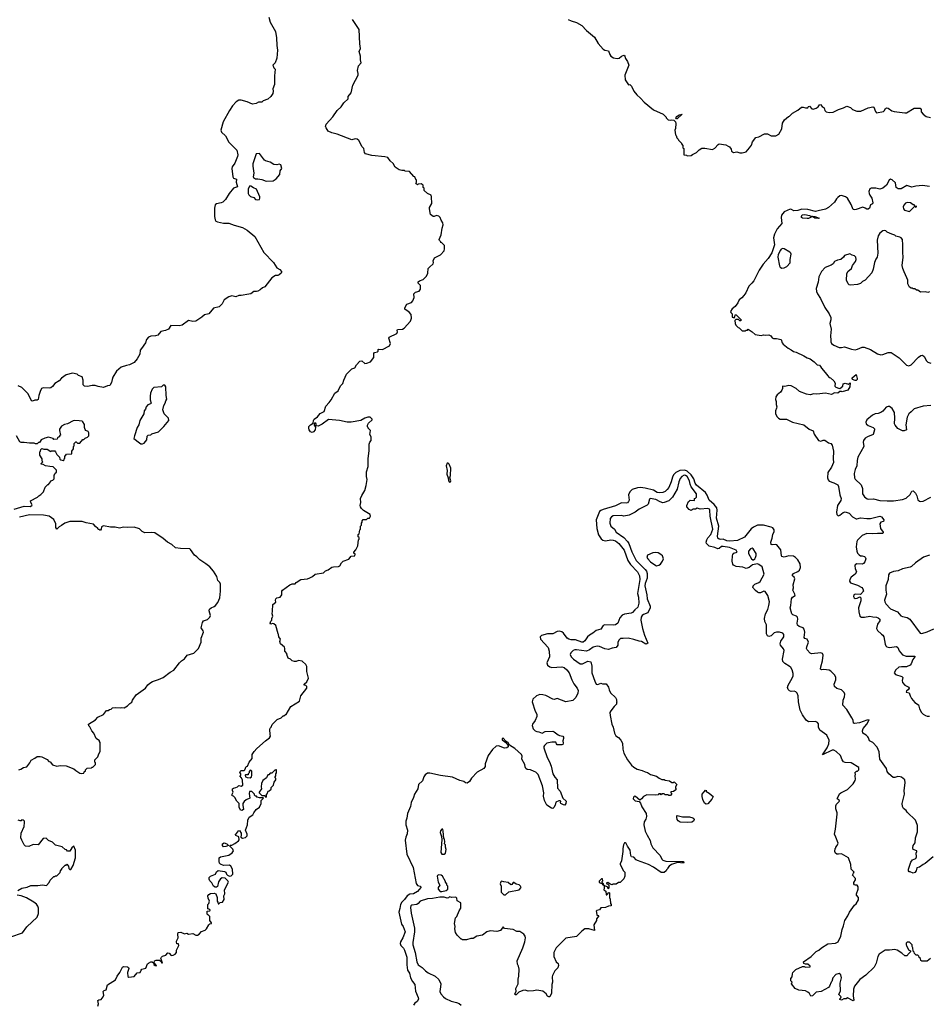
# Model space of a CAD drawing. Extents: x 2206940 to 2356632, y 511582 to 673215.
# Tile 28 of 228: x 2260547 to 2272442, y 547277 to 560161. Entities that reach past the tile are written whole.
import ezdxf

# ---------------------------------------------------------------- set-up
doc = ezdxf.new("R2010")
doc.units = 0

msp = doc.modelspace()

# ---------------------------------------------------------------- linework, layer by layer
at = {"layer": '0CON10XD'}
for points in [[(2263807, 560195), (2263825, 560128), (2263894, 560005), (2263910, 559925), (2263914, 559824), (2263924, 559764), (2263914, 559656), (2263893, 559595), (2263860, 559565), (2263875, 559530), (2263890, 559515), (2263881, 559425), (2263881, 559315), (2263861, 559255), (2263866, 559225), (2263861, 559195), (2263833, 559155), (2263795, 559120), (2263735, 559100), (2263716, 559084), (2263675, 559084), (2263644, 559066), (2263596, 559056), (2263526, 559086), (2263445, 559108), (2263415, 559109), (2263382, 559088), (2263335, 559032), (2263294, 558975), (2263212, 558825), (2263182, 558715), (2263190, 558690), (2263240, 558640), (2263285, 558558), (2263390, 558455), (2263402, 558395), (2263400, 558370), (2263362, 558285), (2263327, 558235), (2263322, 558215), (2263336, 558106), (2263346, 558086), (2263384, 558074), (2263382, 558035), (2263397, 557975), (2263345, 557955), (2263288, 557885), (2263240, 557810), (2263205, 557775), (2263185, 557765), (2263125, 557752), (2263105, 557738), (2263097, 557697), (2263097, 557587), (2263105, 557542), (2263115, 557527), (2263135, 557515), (2263215, 557497), (2263285, 557500), (2263355, 557472), (2263465, 557441), (2263527, 557407), (2263626, 557325), (2263745, 557114), (2263869, 556985), (2263914, 556914), (2263952, 556892), (2263973, 556865), (2263976, 556855), (2263970, 556845), (2263945, 556824), (2263925, 556816), (2263894, 556816), (2263847, 556783), (2263755, 556665), (2263725, 556652), (2263694, 556625), (2263665, 556611), (2263645, 556605), (2263614, 556606), (2263575, 556575), (2263548, 556568), (2263445, 556552), (2263415, 556554), (2263375, 556535), (2263325, 556546), (2263285, 556535), (2263223, 556497), (2263196, 556445), (2263159, 556405), (2263085, 556385), (2263025, 556312), (2262965, 556299), (2262932, 556268), (2262855, 556218), (2262815, 556212), (2262755, 556224), (2262675, 556165), (2262635, 556155), (2262525, 556159), (2262495, 556113), (2262455, 556095), (2262395, 556079), (2262355, 556034), (2262325, 556023), (2262265, 556021), (2262232, 556005), (2262205, 555976), (2262193, 555935), (2262141, 555859), (2262125, 555835), (2262122, 555785), (2262085, 555724), (2262045, 555674), (2261985, 555643), (2261945, 555637), (2261877, 555613), (2261815, 555563), (2261767, 555483), (2261756, 555455), (2261751, 555415), (2261725, 555373), (2261695, 555370), (2261645, 555349), (2261575, 555361), (2261535, 555376), (2261495, 555374), (2261435, 555361), (2261395, 555368), (2261379, 555385), (2261380, 555445), (2261365, 555490), (2261318, 555505), (2261300, 555525), (2261238, 555538), (2261155, 555516), (2261095, 555470), (2261065, 555436), (2261005, 555399), (2260977, 555363), (2260953, 555345), (2260931, 555339), (2260855, 555342), (2260833, 555337), (2260816, 555296), (2260796, 555244), (2260788, 555192), (2260775, 555184), (2260745, 555182), (2260715, 555168), (2260702, 555175), (2260656, 555266), (2260575, 555350), (2260525, 555369)], [(2265515, 558198), (2265461, 558231), (2265435, 558280), (2265398, 558315), (2265365, 558357), (2265327, 558367), (2265156, 558386), (2265072, 558405), (2265060, 558425), (2265052, 558475), (2265029, 558499), (2264985, 558582), (2264965, 558600), (2264937, 558603), (2264895, 558588), (2264702, 558662), (2264635, 558679), (2264585, 558702), (2264558, 558748), (2264552, 558765), (2264558, 558795), (2264645, 558890), (2264705, 558973), (2264755, 559023), (2264790, 559075), (2264848, 559125), (2264848, 559155), (2264886, 559205), (2264907, 559305), (2264976, 559435), (2264979, 559455), (2264969, 559495), (2264984, 559556), (2265017, 559595), (2265007, 559635), (2265007, 559685), (2264991, 559745), (2265010, 559785), (2265000, 559845), (2264993, 560035), (2264902, 560162)], [(2267725, 560165), (2267765, 560145), (2267835, 560124), (2267905, 560085), (2267968, 560018), (2268073, 559933), (2268120, 559850), (2268185, 559774), (2268205, 559761), (2268254, 559755), (2268271, 559705), (2268285, 559684), (2268322, 559662), (2268367, 559653), (2268394, 559656), (2268425, 559684), (2268445, 559693), (2268458, 559695), (2268470, 559685), (2268479, 559655), (2268504, 559615), (2268521, 559565), (2268468, 559435), (2268471, 559375), (2268515, 559310), (2268535, 559312), (2268555, 559292), (2268587, 559225), (2268627, 559177), (2268676, 559136), (2268724, 559084), (2268845, 558980), (2268970, 558925), (2269010, 558885), (2269010, 558875), (2269035, 558850), (2269065, 558848), (2269085, 558853), (2269110, 558845), (2269130, 558825), (2269138, 558805), (2269132, 558738), (2269122, 558715), (2269130, 558655), (2269140, 558645), (2269150, 558615), (2269168, 558598), (2269170, 558585), (2269210, 558545), (2269210, 558535), (2269230, 558515), (2269230, 558485), (2269240, 558475), (2269242, 558392), (2269275, 558390), (2269285, 558380), (2269337, 558383), (2269353, 558397), (2269405, 558422), (2269441, 558459), (2269475, 558478), (2269515, 558480), (2269616, 558464), (2269645, 558478), (2269691, 558529), (2269705, 558538), (2269792, 558522), (2269820, 558505), (2269837, 558497), (2269860, 558465), (2269865, 558440), (2269893, 558423), (2269935, 558430), (2269975, 558418), (2270005, 558418), (2270055, 558430), (2270102, 558485), (2270125, 558520), (2270142, 558565), (2270185, 558618), (2270225, 558628), (2270295, 558668), (2270337, 558667), (2270385, 558640), (2270445, 558642), (2270485, 558662), (2270522, 558735), (2270533, 558807), (2270557, 558853), (2270610, 558895), (2270625, 558900), (2270665, 558938), (2270733, 558977), (2270783, 559017), (2270805, 559018), (2270835, 559008), (2270865, 559010), (2270874, 559026), (2270885, 559030), (2270918, 558995), (2270935, 558990), (2270975, 559003), (2270998, 559022), (2271015, 559048), (2271032, 559052), (2271054, 559024), (2271078, 559008), (2271088, 558975), (2271105, 558957), (2271143, 558947), (2271195, 558952), (2271265, 558988), (2271333, 559007), (2271375, 559030), (2271425, 559012), (2271448, 558985), (2271505, 558964), (2271557, 558963), (2271655, 559010), (2271715, 559022), (2271728, 559018), (2271748, 558958), (2271765, 558943), (2271855, 558960), (2271865, 558968), (2271880, 559000), (2271893, 559007), (2271915, 559004), (2271965, 558970), (2271995, 558960), (2272135, 558941), (2272156, 558944), (2272255, 559002), (2272335, 559003), (2272346, 558986), (2272350, 558955), (2272374, 558924), (2272414, 558894), (2272471, 558881)], [(2269155, 558862), (2269145, 558862), (2269138, 558875), (2269150, 558895), (2269182, 558915), (2269220, 558925), (2269155, 558862)], [(2263775, 558048), (2263865, 558053), (2263905, 558080), (2263954, 558136), (2263957, 558185), (2263977, 558215), (2263965, 558260), (2263945, 558272), (2263915, 558262), (2263875, 558268), (2263826, 558296), (2263765, 558313), (2263750, 558325), (2263685, 558410), (2263642, 558408), (2263598, 558275), (2263597, 558245), (2263613, 558155), (2263604, 558105), (2263607, 558095), (2263635, 558077), (2263665, 558078), (2263715, 558068), (2263775, 558048)], [(2261859, 547695), (2261892, 547765), (2261905, 547770), (2261959, 547769), (2261971, 547761), (2261976, 547745), (2261960, 547695), (2261962, 547642), (2261975, 547632), (2262045, 547640), (2262085, 547688), (2262125, 547692), (2262138, 547725), (2262148, 547735), (2262198, 547752), (2262222, 547805), (2262234, 547816), (2262265, 547832), (2262282, 547832), (2262298, 547818), (2262305, 547800), (2262320, 547785), (2262335, 547780), (2262340, 547785), (2262308, 547818), (2262312, 547848), (2262334, 547856), (2262376, 547856), (2262398, 547838), (2262405, 547822), (2262415, 547820), (2262396, 547875), (2262402, 547895), (2262415, 547906), (2262459, 547921), (2262485, 547952), (2262505, 547948), (2262528, 547918), (2262555, 547921), (2262582, 547935), (2262598, 547955), (2262598, 547985), (2262630, 548045), (2262628, 548068), (2262605, 548070), (2262598, 548095), (2262598, 548105), (2262620, 548145), (2262617, 548195), (2262622, 548215), (2262655, 548222), (2262705, 548198), (2262735, 548208), (2262757, 548197), (2262815, 548202), (2262854, 548184), (2262876, 548184), (2262896, 548194), (2262925, 548232), (2262975, 548248), (2262992, 548265), (2263021, 548319), (2263035, 548330), (2263060, 548335), (2263060, 548345), (2263038, 548375), (2263037, 548427), (2263015, 548450), (2263005, 548450), (2263000, 548465), (2263002, 548498), (2263035, 548500), (2263040, 548505), (2263038, 548518), (2263010, 548525), (2263008, 548565), (2263012, 548585), (2263024, 548596), (2263033, 548625), (2263013, 548665), (2263012, 548695), (2263024, 548716), (2263043, 548727), (2263095, 548732), (2263113, 548723), (2263130, 548675), (2263130, 548625), (2263140, 548615), (2263145, 548590), (2263155, 548590), (2263172, 548608), (2263200, 548615), (2263225, 548650), (2263220, 548695), (2263232, 548725), (2263228, 548775), (2263282, 548875), (2263272, 548895), (2263235, 548930), (2263198, 548932), (2263175, 548918), (2263148, 548882), (2263135, 548818), (2263125, 548810), (2263105, 548811), (2263084, 548824), (2263062, 548865), (2263038, 548895), (2263028, 548915), (2263028, 548935), (2263044, 548956), (2263109, 548981), (2263125, 549010), (2263145, 549028), (2263227, 549017), (2263246, 549006), (2263255, 548980), (2263267, 548967), (2263294, 548954), (2263315, 548958), (2263338, 548982), (2263333, 549045), (2263312, 549085), (2263295, 549098), (2263215, 549092), (2263175, 549110), (2263163, 549123), (2263157, 549147), (2263158, 549192), (2263175, 549208), (2263285, 549230), (2263330, 549260), (2263347, 549287), (2263336, 549306), (2263300, 549345), (2263302, 549358), (2263325, 549360), (2263365, 549383), (2263412, 549415), (2263419, 549431), (2263417, 549467), (2263377, 549487), (2263370, 549495), (2263372, 549505), (2263386, 549514), (2263412, 549548), (2263425, 549550), (2263448, 549515), (2263447, 549497), (2263440, 549465), (2263465, 549452), (2263505, 549462), (2263525, 549480), (2263527, 549505), (2263501, 549555), (2263530, 549625), (2263532, 549685), (2263552, 549725), (2263600, 549755), (2263612, 549785), (2263644, 549826), (2263688, 549855), (2263710, 549905), (2263710, 549945), (2263740, 549975), (2263735, 549980), (2263685, 549980), (2263655, 549990), (2263645, 550000), (2263632, 550002), (2263622, 550012), (2263620, 550025), (2263585, 550060), (2263555, 550060), (2263550, 550035), (2263560, 549975), (2263510, 549955), (2263485, 549930), (2263470, 549905), (2263468, 549885), (2263478, 549825), (2263456, 549814), (2263438, 549818), (2263420, 549855), (2263418, 549905), (2263388, 549935), (2263363, 549983), (2263345, 550000), (2263330, 550005), (2263330, 550025), (2263342, 550055), (2263333, 550075), (2263333, 550095), (2263345, 550107), (2263377, 550113), (2263400, 550125), (2263415, 550140), (2263445, 550130), (2263468, 550145), (2263465, 550210), (2263452, 550242), (2263430, 550265), (2263440, 550275), (2263440, 550295), (2263428, 550315), (2263432, 550325), (2263445, 550337), (2263485, 550338), (2263496, 550344), (2263512, 550388), (2263530, 550395), (2263550, 550445), (2263590, 550495), (2263592, 550545), (2263616, 550584), (2263650, 550625), (2263764, 550726), (2263817, 550765), (2263832, 550785), (2263827, 550807), (2263820, 550875), (2263825, 550890), (2263840, 550905), (2263852, 550938), (2263918, 551005), (2263970, 551025), (2263995, 551050), (2264005, 551050), (2264025, 551070), (2264035, 551070), (2264097, 551173), (2264208, 551245), (2264229, 551315), (2264304, 551415), (2264307, 551435), (2264295, 551449), (2264272, 551455), (2264273, 551465), (2264304, 551495), (2264326, 551545), (2264304, 551634), (2264306, 551696), (2264293, 551723), (2264245, 551768), (2264195, 551778), (2264167, 551763), (2264145, 551762), (2264113, 551773), (2264090, 551795), (2264060, 551805), (2264042, 551855), (2264050, 551865), (2264018, 551898), (2264020, 551935), (2264015, 551950), (2263960, 551995), (2263952, 552025), (2263960, 552055), (2263940, 552085), (2263937, 552117), (2263930, 552125), (2263902, 552235), (2263875, 552258), (2263855, 552260), (2263835, 552252), (2263828, 552265), (2263835, 552290), (2263847, 552303), (2263848, 552325), (2263860, 552355), (2263852, 552385), (2263858, 552422), (2263863, 552507), (2263902, 552538), (2263897, 552565), (2263900, 552585), (2263915, 552596), (2263958, 552605), (2263977, 552635), (2263980, 552685), (2263987, 552695), (2264082, 552765), (2264115, 552779), (2264155, 552780), (2264168, 552795), (2264226, 552834), (2264315, 552846), (2264345, 552858), (2264380, 552875), (2264415, 552906), (2264526, 552924), (2264551, 552949), (2264585, 552963), (2264635, 552998), (2264655, 553003), (2264720, 553005), (2264736, 553014), (2264758, 553052), (2264783, 553077), (2264855, 553102), (2264885, 553140), (2264936, 553144), (2264937, 553167), (2264922, 553182), (2264920, 553195), (2264947, 553223), (2264972, 553275), (2264982, 553355), (2264990, 553365), (2264990, 553385), (2264980, 553395), (2264980, 553425), (2264990, 553435), (2265000, 553485), (2265010, 553495), (2265010, 553535), (2265020, 553545), (2265020, 553575), (2265030, 553585), (2265030, 553605), (2265045, 553620), (2265085, 553620), (2265103, 553637), (2265125, 553640), (2265140, 553665), (2265136, 553686), (2265047, 553737), (2265020, 553765), (2265008, 553788), (2265002, 553805), (2265012, 553845), (2265010, 553895), (2265028, 553935), (2265065, 554000), (2265083, 554065), (2265097, 554145), (2265088, 554185), (2265088, 554245), (2265110, 554315), (2265108, 554415), (2265122, 554525), (2265120, 554605), (2265130, 554635), (2265150, 554655), (2265150, 554705), (2265130, 554735), (2265140, 554785), (2265110, 554815), (2265110, 554825), (2265100, 554835), (2265100, 554855), (2265115, 554880), (2265160, 554925), (2265160, 554935), (2265135, 554960), (2265105, 554960), (2265065, 554948), (2265015, 554918), (2264885, 554894), (2264835, 554894), (2264735, 554916), (2264591, 554929), (2264505, 554867), (2264453, 554843), (2264430, 554845), (2264430, 554875), (2264412, 554888), (2264400, 554875), (2264400, 554855), (2264418, 554828), (2264414, 554795), (2264395, 554767), (2264375, 554758), (2264355, 554770), (2264336, 554795), (2264330, 554815), (2264334, 554836), (2264355, 554862), (2264388, 554882), (2264392, 554915), (2264402, 554935), (2264446, 554964), (2264481, 555009), (2264532, 555035), (2264554, 555106), (2264598, 555152), (2264624, 555185), (2264672, 555275), (2264715, 555303), (2264745, 555372), (2264778, 555402), (2264789, 555445), (2264827, 555525), (2264895, 555591), (2264935, 555607), (2264957, 555645), (2264999, 555691), (2265025, 555696), (2265065, 555663), (2265090, 555665), (2265138, 555685), (2265185, 555740), (2265182, 555795), (2265190, 555805), (2265230, 555815), (2265240, 555825), (2265240, 555845), (2265248, 555852), (2265295, 555844), (2265388, 555895), (2265400, 555925), (2265378, 555995), (2265382, 556005), (2265482, 556055), (2265493, 556075), (2265488, 556095), (2265495, 556108), (2265558, 556112), (2265582, 556125), (2265663, 556217), (2265676, 556254), (2265671, 556305), (2265646, 556336), (2265588, 556375), (2265587, 556393), (2265615, 556437), (2265675, 556461), (2265695, 556483), (2265711, 556525), (2265707, 556575), (2265728, 556595), (2265775, 556611), (2265792, 556635), (2265792, 556682), (2265762, 556715), (2265765, 556730), (2265780, 556745), (2265827, 556763), (2265871, 556805), (2265890, 556845), (2265896, 556905), (2265910, 556925), (2265958, 556965), (2265964, 556985), (2265961, 557005), (2265977, 557043), (2266055, 557086), (2266102, 557138), (2266109, 557165), (2266108, 557205), (2266075, 557240), (2266060, 557245), (2266060, 557255), (2266042, 557272), (2266038, 557285), (2266063, 557345), (2266077, 557433), (2266092, 557475), (2266088, 557505), (2266065, 557538), (2266052, 557572), (2266035, 557592), (2266005, 557600), (2265975, 557588), (2265958, 557588), (2265923, 557613), (2265910, 557685), (2265913, 557705), (2265942, 557758), (2265940, 557845), (2265933, 557863), (2265885, 557888), (2265840, 557925), (2265840, 557955), (2265830, 557965), (2265830, 557995), (2265802, 558012), (2265765, 558010), (2265755, 558002), (2265742, 558012), (2265732, 558025), (2265740, 558035), (2265740, 558065), (2265732, 558072), (2265720, 558105), (2265705, 558110), (2265650, 558175), (2265595, 558180), (2265585, 558188), (2265548, 558188), (2265515, 558198)], [(2272455, 557978), (2272365, 557990), (2272277, 557985), (2272225, 557970), (2272159, 557991), (2272085, 557949), (2272048, 557948), (2272021, 557965), (2272012, 558025), (2271967, 558067), (2271945, 558074), (2271930, 558060), (2271895, 557995), (2271845, 557955), (2271805, 557945), (2271755, 557957), (2271695, 557958), (2271675, 557946), (2271664, 557915), (2271668, 557885), (2271674, 557864), (2271700, 557825), (2271717, 557765), (2271710, 557750), (2271685, 557740), (2271673, 557695), (2271655, 557680), (2271635, 557680), (2271616, 557696), (2271585, 557708), (2271495, 557676), (2271475, 557672), (2271457, 557677), (2271431, 557745), (2271385, 557826), (2271358, 557845), (2271305, 557860), (2271285, 557855), (2271255, 557833), (2271238, 557815), (2271215, 557773), (2271135, 557703)], [(2263665, 557803), (2263685, 557810), (2263692, 557825), (2263692, 557845), (2263646, 557945), (2263609, 557959), (2263575, 557984), (2263556, 557984), (2263536, 557945), (2263538, 557888), (2263545, 557868), (2263569, 557849), (2263610, 557835), (2263635, 557810), (2263665, 557803)], [(2272195, 557652), (2272262, 557718), (2272270, 557720), (2272275, 557710), (2272290, 557715), (2272270, 557720), (2272255, 557740), (2272245, 557740), (2272210, 557765), (2272165, 557770), (2272145, 557760), (2272121, 557735), (2272114, 557714), (2272118, 557685), (2272131, 557671), (2272195, 557652)], [(2271135, 557703), (2271095, 557680), (2270998, 557662), (2270965, 557650), (2270865, 557676), (2270785, 557681), (2270734, 557666), (2270679, 557659), (2270649, 557679), (2270635, 557681), (2270553, 557645), (2270518, 557602), (2270514, 557575), (2270524, 557495), (2270464, 557426), (2270428, 557355), (2270417, 557305), (2270426, 557215), (2270395, 557112), (2270345, 557035), (2270278, 556962), (2270226, 556884), (2270156, 556744), (2270131, 556715), (2270091, 556675), (2270051, 556589), (2270028, 556552), (2270000, 556520), (2269966, 556495), (2269949, 556455), (2269911, 556409), (2269873, 556377), (2269852, 556345), (2269855, 556330), (2269872, 556312), (2269875, 556270), (2269898, 556262), (2269910, 556275), (2269912, 556298), (2269925, 556300), (2269990, 556235), (2269988, 556222), (2269975, 556220), (2269955, 556240), (2269922, 556238), (2269910, 556225), (2269912, 556185), (2269920, 556165), (2269952, 556132), (2269965, 556130), (2270005, 556090), (2270045, 556090), (2270055, 556100), (2270075, 556100), (2270085, 556110), (2270136, 556076), (2270173, 556043), (2270255, 556030), (2270285, 556038), (2270315, 556032), (2270355, 556037), (2270382, 556025), (2270398, 555998), (2270415, 555988), (2270455, 555990), (2270517, 555977), (2270530, 555935), (2270543, 555915), (2270605, 555862), (2270645, 555843), (2270675, 555820), (2270712, 555812), (2270813, 555763), (2270857, 555735), (2270895, 555722), (2270947, 555685), (2270985, 555643), (2271015, 555642), (2271032, 555625), (2271043, 555603), (2271115, 555520), (2271120, 555505), (2271145, 555480), (2271160, 555475), (2271206, 555436), (2271220, 555405), (2271218, 555368), (2271233, 555353), (2271265, 555339), (2271285, 555337), (2271323, 555365), (2271329, 555395), (2271338, 555402), (2271355, 555404), (2271396, 555394), (2271418, 555408), (2271414, 555355), (2271386, 555314), (2271315, 555290), (2271305, 555298), (2271285, 555296), (2271255, 555276), (2271215, 555280), (2271175, 555256), (2271095, 555274), (2270981, 555261), (2270945, 555264), (2270895, 555252), (2270845, 555262), (2270754, 555294), (2270712, 555335), (2270645, 555370), (2270615, 555374), (2270565, 555360), (2270533, 555367), (2270532, 555335), (2270523, 555315), (2270505, 555288), (2270465, 555253), (2270444, 555225), (2270441, 555191), (2270449, 555165), (2270450, 555125), (2270460, 555095), (2270454, 555076), (2270441, 555045), (2270441, 555005), (2270462, 554965), (2270480, 554945), (2270504, 554934), (2270585, 554932), (2270663, 554893), (2270812, 554862), (2270880, 554805), (2270935, 554782), (2270949, 554739), (2271004, 554654), (2271036, 554644), (2271065, 554661), (2271085, 554661), (2271136, 554626), (2271165, 554614), (2271183, 554595), (2271199, 554515), (2271196, 554415), (2271202, 554365), (2271176, 554305), (2271126, 554235), (2271123, 554165), (2271131, 554141), (2271145, 554124), (2271203, 554103), (2271257, 554075), (2271265, 554055), (2271283, 553943), (2271301, 553895), (2271298, 553868), (2271251, 553805), (2271240, 553715), (2271243, 553685), (2271255, 553673), (2271265, 553670), (2271285, 553676), (2271328, 553712), (2271355, 553721), (2271405, 553706), (2271449, 553655), (2271495, 553630), (2271505, 553628), (2271555, 553644), (2271635, 553634), (2271685, 553635), (2271805, 553666), (2271828, 553655), (2271860, 553615), (2271857, 553595), (2271821, 553585), (2271807, 553565), (2271816, 553505), (2271849, 553455), (2271851, 553445), (2271844, 553436), (2271775, 553439), (2271705, 553433), (2271635, 553438), (2271575, 553413), (2271515, 553352), (2271506, 553335), (2271497, 553265), (2271504, 553205), (2271515, 553180), (2271535, 553159), (2271555, 553147), (2271575, 553145), (2271605, 553138), (2271617, 553127), (2271622, 553105), (2271611, 553069), (2271595, 553047), (2271575, 553038), (2271505, 553039), (2271485, 553029), (2271481, 553015), (2271485, 552980), (2271503, 552935), (2271483, 552907), (2271431, 552865), (2271415, 552837), (2271411, 552815), (2271425, 552793), (2271515, 552764), (2271571, 552731), (2271586, 552715), (2271591, 552685), (2271555, 552640), (2271485, 552643), (2271468, 552635), (2271460, 552615), (2271470, 552595), (2271485, 552587), (2271510, 552590), (2271545, 552610), (2271557, 552597), (2271558, 552555), (2271526, 552465), (2271530, 552415), (2271547, 552355), (2271565, 552344), (2271605, 552343), (2271675, 552358), (2271715, 552347), (2271765, 552342), (2271785, 552336), (2271805, 552317), (2271805, 552295), (2271775, 552251), (2271762, 552195), (2271775, 552170), (2271830, 552120), (2271847, 552107), (2271859, 552085), (2271875, 551992), (2271886, 551966), (2271897, 551955), (2271935, 551946), (2272025, 551960), (2272041, 551945), (2272061, 551901), (2272105, 551851), (2272153, 551833), (2272267, 551835), (2272266, 551825), (2272241, 551789), (2272219, 551732), (2272206, 551715), (2272155, 551695), (2272090, 551695), (2272055, 551687), (2272015, 551654), (2271996, 551615), (2272010, 551595), (2272095, 551568), (2272109, 551555), (2272101, 551515), (2272105, 551490), (2272135, 551454), (2272185, 551428), (2272192, 551415), (2272178, 551392), (2272155, 551378), (2272152, 551362), (2272193, 551353), (2272202, 551315), (2272220, 551280), (2272267, 551227), (2272314, 551194), (2272328, 551145), (2272353, 551095), (2272375, 551072), (2272405, 551055), (2272425, 551047), (2272455, 551047)], [(2270855, 557558), (2270795, 557566), (2270783, 557573), (2270780, 557585), (2270792, 557608), (2270825, 557614), (2270885, 557601), (2270915, 557587), (2270955, 557585), (2271012, 557565), (2271005, 557561), (2270955, 557564), (2270924, 557584), (2270875, 557560), (2270855, 557558)], [(2272455, 556600), (2272435, 556592), (2272405, 556602), (2272338, 556598), (2272305, 556620), (2272285, 556620), (2272265, 556640), (2272245, 556640), (2272235, 556650), (2272215, 556650), (2272195, 556660), (2272173, 556703), (2272172, 556752), (2272162, 556785), (2272125, 556860), (2272108, 556905), (2272100, 556945), (2272112, 557055), (2272107, 557115), (2272110, 557215), (2272102, 557285), (2272088, 557305), (2272070, 557315), (2272015, 557330), (2272005, 557340), (2271963, 557353), (2271905, 557380), (2271887, 557397), (2271865, 557402), (2271845, 557398), (2271805, 557367), (2271783, 557335), (2271773, 557275), (2271780, 557105), (2271773, 557055), (2271754, 557026), (2271739, 556985), (2271720, 556895), (2271701, 556849), (2271616, 556754), (2271582, 556735), (2271555, 556710), (2271515, 556697), (2271425, 556688), (2271405, 556692), (2271392, 556705), (2271370, 556755), (2271374, 556836), (2271390, 556865), (2271434, 556905), (2271451, 556945), (2271490, 556995), (2271499, 557025), (2271492, 557052), (2271475, 557072), (2271445, 557080), (2271415, 557097), (2271346, 557074), (2271333, 557055), (2271295, 557022), (2271254, 557014), (2271215, 556997), (2271197, 556965), (2271172, 556948), (2271091, 556919), (2271044, 556866), (2271010, 556795), (2271000, 556725), (2270974, 556646), (2270976, 556605), (2270990, 556575), (2271032, 556515), (2271088, 556395), (2271145, 556311), (2271166, 556265), (2271167, 556233), (2271154, 556185), (2271172, 556112), (2271162, 556025), (2271164, 555966), (2271166, 555946), (2271176, 555925), (2271205, 555904), (2271275, 555871), (2271305, 555870), (2271345, 555879), (2271435, 555848), (2271483, 555843), (2271515, 555850), (2271575, 555876), (2271603, 555877), (2271685, 555845), (2271775, 555790), (2271822, 555778), (2271848, 555782), (2271915, 555808), (2271955, 555808), (2272058, 555738), (2272155, 555641), (2272185, 555630), (2272216, 555644), (2272313, 555747), (2272342, 555768), (2272365, 555770), (2272387, 555755), (2272416, 555696), (2272435, 555681), (2272475, 555666)], [(2270525, 556912), (2270555, 556914), (2270588, 556932), (2270632, 556978), (2270632, 557025), (2270645, 557095), (2270643, 557105), (2270629, 557119), (2270555, 557162), (2270535, 557168), (2270515, 557159), (2270505, 557144), (2270475, 557088), (2270471, 557055), (2270492, 556942), (2270504, 556924), (2270525, 556912)], [(2271485, 555440), (2271450, 555455), (2271444, 555464), (2271445, 555476), (2271495, 555517), (2271509, 555465), (2271508, 555455), (2271495, 555441), (2271485, 555440)], [(2262155, 554613), (2262175, 554622), (2262212, 554665), (2262218, 554712), (2262230, 554725), (2262265, 554730), (2262278, 554742), (2262365, 554770), (2262435, 554838), (2262498, 554915), (2262497, 554947), (2262438, 555005), (2262420, 555055), (2262432, 555115), (2262453, 555145), (2262460, 555175), (2262473, 555197), (2262463, 555245), (2262460, 555355), (2262445, 555380), (2262425, 555378), (2262402, 555358), (2262305, 555347), (2262283, 555325), (2262261, 555275), (2262254, 555234), (2262253, 555185), (2262268, 555145), (2262260, 555135), (2262225, 555122), (2262203, 555095), (2262192, 555065), (2262178, 555045), (2262173, 555005), (2262120, 554915), (2262108, 554862), (2262084, 554825), (2262048, 554715), (2262043, 554683), (2262114, 554624), (2262135, 554613), (2262155, 554613)], [(2272475, 555112), (2272375, 555105), (2272255, 555071), (2272218, 555028), (2272185, 555002), (2272165, 554960), (2272148, 554862), (2272156, 554794), (2272125, 554780), (2272102, 554782), (2272043, 554813), (2272006, 554855), (2272000, 554875), (2272004, 554945), (2272000, 555020), (2271970, 555075), (2271935, 555099), (2271915, 555099), (2271891, 555089), (2271845, 555037), (2271820, 555020), (2271785, 555008), (2271745, 555002), (2271713, 554987), (2271637, 554925), (2271623, 554895), (2271628, 554875), (2271652, 554852), (2271718, 554825), (2271736, 554806), (2271737, 554795), (2271718, 554735), (2271645, 554704), (2271616, 554684), (2271593, 554655), (2271590, 554635), (2271597, 554575), (2271519, 554435), (2271510, 554395), (2271506, 554324), (2271482, 554275), (2271470, 554225), (2271474, 554165), (2271486, 554147), (2271564, 554074), (2271580, 554025), (2271578, 553955), (2271607, 553917), (2271641, 553891), (2271665, 553886), (2271725, 553892), (2271805, 553871), (2271905, 553865), (2271985, 553867), (2272105, 553883), (2272150, 553900), (2272202, 553948), (2272225, 553990), (2272245, 553998), (2272272, 553965), (2272291, 553931), (2272305, 553878), (2272325, 553859), (2272345, 553856), (2272375, 553863), (2272475, 553912)], [(2260475, 553756), (2260605, 553797), (2260685, 553793), (2260708, 553805), (2260712, 553815), (2260692, 553845), (2260690, 553865), (2260780, 553915), (2260797, 553933), (2260823, 553947), (2260860, 553985), (2260880, 554045), (2260915, 554080), (2260925, 554080), (2260965, 554130), (2260980, 554135), (2261000, 554155), (2261000, 554205), (2261008, 554212), (2261012, 554228), (2261028, 554242), (2261030, 554265), (2260985, 554310), (2260943, 554313), (2260885, 554322), (2260855, 554340), (2260830, 554345), (2260830, 554355), (2260850, 554375), (2260843, 554383), (2260840, 554415), (2260810, 554465), (2260810, 554505), (2260820, 554515), (2260822, 554538), (2260835, 554550), (2260865, 554540), (2260905, 554540), (2260955, 554510), (2260965, 554520), (2261005, 554520), (2261018, 554508), (2261032, 554472), (2261068, 554438), (2261072, 554412), (2261085, 554400), (2261117, 554393), (2261128, 554402), (2261130, 554415), (2261140, 554425), (2261140, 554445), (2261162, 554478), (2261228, 554482), (2261230, 554515), (2261250, 554545), (2261250, 554575), (2261260, 554585), (2261260, 554615), (2261282, 554638), (2261288, 554638), (2261305, 554620), (2261335, 554620), (2261375, 554670), (2261385, 554670), (2261403, 554687), (2261435, 554698), (2261452, 554715), (2261453, 554755), (2261443, 554773), (2261415, 554787), (2261405, 554800), (2261396, 554825), (2261396, 554864), (2261375, 554898), (2261365, 554906), (2261324, 554914), (2261265, 554916), (2261245, 554911), (2261175, 554873), (2261132, 554865), (2261096, 554844), (2261070, 554805), (2261068, 554785), (2261080, 554725), (2261070, 554715), (2261068, 554702), (2261055, 554700), (2261042, 554688), (2261038, 554672), (2260995, 554670), (2260985, 554680), (2260925, 554698), (2260875, 554687), (2260830, 554665), (2260815, 554640), (2260805, 554630), (2260795, 554630), (2260775, 554610), (2260755, 554610), (2260735, 554622), (2260675, 554620), (2260605, 554630), (2260565, 554627), (2260549, 554639), (2260507, 554715)], [(2266175, 554110), (2266185, 554113), (2266192, 554125), (2266178, 554165), (2266187, 554195), (2266192, 554295), (2266170, 554345), (2266155, 554360), (2266145, 554360), (2266131, 554325), (2266144, 554264), (2266139, 554215), (2266158, 554165), (2266160, 554125), (2266175, 554110)], [(2270422, 553485), (2270405, 553512), (2270385, 553521), (2270285, 553545), (2270205, 553545), (2270151, 553519), (2270122, 553498), (2270035, 553391), (2269945, 553348), (2269845, 553337), (2269803, 553343), (2269755, 553362), (2269725, 553358), (2269703, 553363), (2269688, 553378), (2269682, 553402), (2269700, 553535), (2269668, 553638), (2269676, 553744), (2269672, 553775), (2269638, 553818), (2269573, 553875), (2269548, 553938), (2269525, 553975), (2269405, 554070), (2269388, 554095), (2269372, 554155), (2269335, 554207), (2269285, 554252), (2269255, 554266), (2269187, 554263), (2269136, 554234), (2269108, 554205), (2269092, 554175), (2269077, 554115), (2269045, 554040), (2269025, 554012), (2268995, 553987), (2268965, 553974), (2268922, 553968), (2268893, 553975), (2268843, 554003), (2268735, 554030), (2268675, 554039), (2268633, 554037), (2268566, 554014), (2268533, 553985), (2268517, 553945), (2268527, 553875), (2268518, 553855), (2268502, 553838), (2268485, 553834), (2268425, 553839), (2268345, 553800), (2268185, 553753), (2268155, 553741), (2268136, 553724), (2268095, 553615), (2268101, 553505), (2268122, 553422), (2268158, 553368), (2268181, 553351), (2268215, 553342), (2268285, 553354), (2268315, 553352), (2268345, 553340), (2268390, 553305), (2268460, 553220), (2268506, 553086), (2268542, 553032), (2268634, 552935), (2268662, 552885), (2268667, 552835), (2268635, 552655), (2268649, 552605), (2268654, 552525), (2268637, 552475), (2268601, 552439), (2268568, 552405), (2268550, 552395), (2268465, 552384), (2268432, 552368), (2268405, 552335), (2268375, 552266), (2268346, 552245), (2268315, 552239), (2268207, 552243), (2268185, 552236), (2268156, 552185), (2268095, 552170), (2268048, 552132), (2268005, 552106), (2267979, 552085), (2267945, 552034), (2267925, 552017), (2267905, 552016), (2267825, 552045), (2267765, 552046), (2267735, 552054), (2267715, 552070), (2267665, 552135), (2267642, 552152), (2267615, 552160), (2267583, 552157), (2267525, 552127), (2267455, 552126), (2267378, 552102), (2267360, 552085), (2267364, 552055), (2267465, 551946), (2267480, 551900), (2267482, 551825), (2267449, 551745), (2267458, 551715), (2267485, 551692), (2267515, 551685), (2267645, 551695), (2267675, 551683), (2267709, 551655), (2267740, 551615), (2267773, 551523), (2267800, 551470), (2267844, 551415), (2267856, 551385), (2267855, 551348), (2267829, 551291), (2267789, 551251), (2267695, 551236), (2267585, 551277), (2267545, 551266), (2267525, 551269), (2267436, 551316), (2267397, 551327), (2267355, 551330), (2267312, 551315), (2267265, 551268), (2267254, 551235), (2267297, 551115), (2267318, 551075), (2267317, 551043), (2267295, 550990), (2267262, 550945), (2267257, 550925), (2267270, 550880), (2267295, 550856), (2267315, 550846), (2267345, 550843), (2267385, 550824), (2267425, 550849), (2267525, 550851), (2267545, 550843), (2267595, 550804), (2267615, 550794), (2267655, 550787), (2267664, 550774), (2267666, 550755), (2267656, 550725), (2267662, 550695), (2267655, 550678), (2267645, 550671), (2267585, 550674), (2267573, 550685), (2267565, 550707), (2267515, 550708), (2267448, 550695), (2267416, 550664), (2267410, 550650), (2267410, 550635), (2267454, 550505), (2267482, 550452), (2267503, 550395), (2267525, 550295), (2267551, 550251), (2267581, 550215), (2267586, 550105), (2267623, 550065), (2267656, 549976), (2267700, 549935), (2267698, 549905), (2267685, 549883), (2267665, 549887), (2267633, 549905), (2267628, 549915), (2267630, 549935), (2267622, 549942), (2267605, 549942), (2267565, 549922), (2267557, 549885), (2267539, 549851), (2267525, 549841), (2267508, 549845), (2267449, 549885), (2267418, 549945), (2267405, 550000), (2267407, 550045), (2267391, 550135), (2267335, 550285), (2267305, 550314), (2267282, 550325), (2267236, 550346), (2267192, 550352), (2267172, 550365), (2267163, 550385), (2267160, 550415), (2267120, 550485), (2267124, 550525), (2267115, 550544), (2267030, 550625), (2266960, 550670), (2266943, 550705), (2266912, 550722), (2266875, 550761), (2266862, 550755), (2266865, 550740), (2266912, 550702), (2266942, 550662), (2266940, 550645), (2266925, 550632), (2266895, 550630), (2266815, 550660), (2266784, 550656), (2266738, 550612), (2266680, 550535), (2266642, 550425), (2266639, 550391), (2266625, 550365), (2266535, 550314), (2266462, 550235), (2266435, 550194), (2266405, 550171), (2266385, 550174), (2266362, 550192), (2266307, 550207), (2266215, 550248), (2266055, 550270), (2265915, 550304), (2265885, 550300), (2265855, 550278), (2265838, 550255), (2265818, 550202), (2265768, 550152), (2265761, 550095), (2265714, 550026), (2265704, 549985), (2265673, 549917), (2265662, 549865), (2265624, 549775), (2265616, 549715), (2265601, 549675), (2265603, 549625), (2265624, 549554), (2265620, 549510), (2265601, 549465), (2265594, 549425), (2265617, 549243), (2265696, 549066), (2265737, 548857), (2265755, 548830), (2265790, 548825), (2265798, 548815), (2265797, 548805), (2265756, 548755), (2265702, 548725), (2265655, 548719), (2265620, 548695), (2265583, 548647), (2265549, 548615), (2265531, 548585), (2265525, 548532), (2265509, 548485), (2265546, 548326), (2265566, 548296), (2265593, 548225), (2265563, 548147), (2265530, 548095), (2265528, 548075), (2265537, 548045), (2265570, 548010), (2265584, 547985), (2265613, 547895), (2265613, 547795), (2265625, 547725), (2265648, 547685), (2265665, 547625), (2265688, 547575), (2265720, 547535), (2265729, 547449), (2265764, 547365), (2265766, 547345), (2265751, 547315), (2265719, 547291), (2265704, 547265)], [(2271488, 548838), (2271475, 548840), (2271468, 548855), (2271468, 548872), (2271487, 548905), (2271488, 548925), (2271450, 548965), (2271460, 548995), (2271470, 549005), (2271432, 549045), (2271428, 549105), (2271398, 549195), (2271305, 549248), (2271265, 549240), (2271245, 549243), (2271228, 549255), (2271218, 549275), (2271220, 549315), (2271230, 549325), (2271230, 549335), (2271250, 549355), (2271260, 549385), (2271233, 549465), (2271213, 549505), (2271227, 549567), (2271247, 549765), (2271247, 549785), (2271230, 549835), (2271232, 549875), (2271240, 549895), (2271277, 549935), (2271275, 549950), (2271250, 549965), (2271252, 549975), (2271280, 550030), (2271296, 550044), (2271385, 550088), (2271458, 550162), (2271482, 550205), (2271487, 550225), (2271482, 550265), (2271488, 550288), (2271480, 550305), (2271502, 550328), (2271515, 550330), (2271530, 550345), (2271530, 550375), (2271430, 550435), (2271355, 550441), (2271331, 550451), (2271312, 550475), (2271290, 550535), (2271235, 550586), (2271205, 550603), (2271185, 550605), (2271055, 550540), (2271117, 550633), (2271140, 550685), (2271143, 550733), (2271115, 550800), (2271020, 550865), (2271004, 550904), (2271006, 550946), (2270992, 550965), (2270965, 550976), (2270875, 550973), (2270844, 550994), (2270796, 551066), (2270766, 551126), (2270741, 551235), (2270736, 551315), (2270725, 551347), (2270707, 551365), (2270685, 551374), (2270645, 551372), (2270625, 551378), (2270605, 551398), (2270600, 551425), (2270607, 551455), (2270660, 551545), (2270671, 551575), (2270673, 551605), (2270661, 551655), (2270643, 551683), (2270622, 551702), (2270564, 551735), (2270538, 551765), (2270533, 551795), (2270554, 551905), (2270548, 551928), (2270506, 551975), (2270503, 551993), (2270512, 552028), (2270550, 552085), (2270549, 552115), (2270535, 552134), (2270495, 552148), (2270454, 552146), (2270425, 552136), (2270385, 552099), (2270355, 552090), (2270335, 552098), (2270323, 552125), (2270322, 552245), (2270302, 552285), (2270299, 552325), (2270312, 552385), (2270341, 552445), (2270356, 552495), (2270362, 552545), (2270340, 552625), (2270305, 552680), (2270288, 552682), (2270245, 552660), (2270223, 552663), (2270205, 552670), (2270181, 552691), (2270140, 552735), (2270148, 552742), (2270150, 552755), (2270170, 552775), (2270225, 552798), (2270239, 552811), (2270292, 552908), (2270265, 553000), (2270225, 553032), (2270205, 553040), (2270142, 553028), (2270098, 552992), (2270055, 552980), (2270015, 552996), (2269925, 553008), (2269893, 553023), (2269882, 553035), (2269872, 553075), (2269878, 553145), (2269882, 553165), (2269895, 553180), (2269938, 553192), (2269925, 553220), (2269840, 553255), (2269755, 553270), (2269733, 553267), (2269705, 553242), (2269685, 553238), (2269648, 553255), (2269574, 553273), (2269539, 553305), (2269534, 553325), (2269541, 553355), (2269557, 553383), (2269595, 553424), (2269620, 553495), (2269584, 553665), (2269583, 553745), (2269575, 553757), (2269555, 553764), (2269456, 553756), (2269415, 553770), (2269395, 553758), (2269363, 553757), (2269335, 553740), (2269312, 553752), (2269280, 553785), (2269280, 553805), (2269302, 553855), (2269314, 553866), (2269325, 553872), (2269375, 553870), (2269380, 553875), (2269380, 553895), (2269395, 553900), (2269407, 553913), (2269407, 553955), (2269338, 554048), (2269323, 554083), (2269315, 554127), (2269285, 554182), (2269265, 554196), (2269245, 554200), (2269213, 554185), (2269192, 554158), (2269175, 554114), (2269152, 554018), (2269094, 553915), (2269046, 553864), (2268985, 553842), (2268965, 553840), (2268931, 553851), (2268875, 553883), (2268800, 553895), (2268792, 553888), (2268775, 553822), (2268763, 553807), (2268658, 553755), (2268603, 553717), (2268525, 553680), (2268455, 553663), (2268423, 553673), (2268315, 553669), (2268295, 553658), (2268276, 553635), (2268271, 553575), (2268286, 553535), (2268334, 553494), (2268356, 553455), (2268455, 553386), (2268505, 553334), (2268523, 553305), (2268560, 553200), (2268616, 553086), (2268736, 552966), (2268753, 552943), (2268762, 552915), (2268763, 552855), (2268733, 552785), (2268729, 552755), (2268756, 552635), (2268760, 552585), (2268802, 552485), (2268802, 552465), (2268769, 552401), (2268715, 552380), (2268694, 552365), (2268684, 552345), (2268680, 552305), (2268701, 552195), (2268726, 552106), (2268768, 552005), (2268757, 551993), (2268745, 551990), (2268685, 552026), (2268655, 552029), (2268585, 552052), (2268512, 552068), (2268445, 552063), (2268414, 552066), (2268394, 552046), (2268379, 552015), (2268379, 551975), (2268354, 551946), (2268305, 551939), (2268255, 551921), (2268205, 551928), (2268135, 551958), (2268105, 551962), (2268055, 551951), (2268006, 551914), (2267965, 551898), (2267835, 551917), (2267815, 551914), (2267794, 551905), (2267762, 551875), (2267754, 551856), (2267766, 551825), (2267795, 551793), (2267885, 551734), (2267915, 551734), (2267985, 551766), (2268025, 551760), (2268036, 551704), (2268036, 551615), (2268074, 551504), (2268095, 551468), (2268115, 551460), (2268155, 551478), (2268175, 551470), (2268225, 551470), (2268257, 551427), (2268263, 551393), (2268280, 551355), (2268345, 551290), (2268360, 551265), (2268360, 551245), (2268370, 551235), (2268360, 551225), (2268360, 551205), (2268327, 551173), (2268285, 551118), (2268273, 551095), (2268276, 551055), (2268297, 550945), (2268317, 550905), (2268334, 550824), (2268351, 550791), (2268385, 550768), (2268418, 550735), (2268438, 550695), (2268443, 550615), (2268457, 550565), (2268504, 550475), (2268557, 550405), (2268585, 550380), (2268630, 550355), (2268695, 550338), (2268735, 550318), (2268765, 550312), (2268803, 550283), (2268882, 550262), (2268920, 550235), (2268955, 550220), (2268985, 550220), (2268995, 550210), (2269055, 550200), (2269085, 550180), (2269105, 550180), (2269115, 550190), (2269150, 550155), (2269130, 550125), (2269130, 550105), (2269140, 550095), (2269138, 550082), (2269105, 550060), (2269072, 550058), (2269070, 550045), (2269078, 550038), (2269080, 550025), (2269065, 550010), (2269045, 550010), (2269035, 550020), (2268995, 550020), (2268985, 550030), (2268955, 550030), (2268945, 550020), (2268935, 550030), (2268915, 550030), (2268905, 550020), (2268865, 550012), (2268755, 550017), (2268715, 549998), (2268686, 549964), (2268665, 549950), (2268607, 549997), (2268595, 550000), (2268583, 549987), (2268580, 549965), (2268605, 549940), (2268655, 549930), (2268675, 549910), (2268692, 549862), (2268748, 549775), (2268752, 549735), (2268742, 549698), (2268722, 549665), (2268719, 549625), (2268734, 549545), (2268762, 549492), (2268800, 549420), (2268809, 549375), (2268834, 549324), (2268930, 549225), (2268952, 549175), (2268965, 549162), (2269005, 549152), (2269215, 549148), (2269234, 549144), (2269243, 549135), (2269237, 549125), (2269159, 549131), (2269080, 549105), (2269048, 549085), (2269030, 549065), (2269030, 549055), (2269013, 549037), (2269010, 549025), (2268985, 549000), (2268945, 549002), (2268845, 549072), (2268780, 549105), (2268635, 549158), (2268617, 549167), (2268585, 549202), (2268558, 549208), (2268549, 549225), (2268540, 549295), (2268502, 549345), (2268485, 549380), (2268475, 549390), (2268465, 549390), (2268452, 549365), (2268442, 549315), (2268442, 549275), (2268423, 549155), (2268406, 549115), (2268407, 549105), (2268453, 549023), (2268470, 549005), (2268470, 548955), (2268455, 548920), (2268408, 548872), (2268385, 548870), (2268355, 548850), (2268315, 548850), (2268305, 548840), (2268275, 548850), (2268245, 548870), (2268230, 548865), (2268232, 548852), (2268248, 548848), (2268260, 548835), (2268260, 548795), (2268250, 548790), (2268248, 548808), (2268200, 548830), (2268198, 548838), (2268190, 548840), (2268190, 548855), (2268172, 548872), (2268170, 548885), (2268180, 548895), (2268178, 548918), (2268162, 548918), (2268133, 548887), (2268132, 548872), (2268168, 548858), (2268182, 548842), (2268190, 548840), (2268192, 548832), (2268200, 548830), (2268200, 548795), (2268192, 548775), (2268218, 548758), (2268225, 548710), (2268235, 548710), (2268248, 548722), (2268252, 548738), (2268265, 548740), (2268270, 548735), (2268270, 548675), (2268278, 548655), (2268280, 548595), (2268290, 548585), (2268290, 548565), (2268255, 548562), (2268215, 548542), (2268155, 548538), (2268135, 548512), (2268103, 548507), (2268092, 548498), (2268100, 548485), (2268102, 548442), (2268125, 548440), (2268128, 548435), (2268100, 548395), (2268100, 548375), (2268064, 548316), (2268070, 548245), (2267996, 548266), (2267945, 548267), (2267904, 548236), (2267835, 548163), (2267695, 548142), (2267568, 548015), (2267538, 547955), (2267538, 547905), (2267572, 547835), (2267595, 547810), (2267600, 547785), (2267590, 547755), (2267552, 547715), (2267522, 547655), (2267518, 547635), (2267522, 547565), (2267512, 547535), (2267508, 547425), (2267488, 547375), (2267475, 547373), (2267455, 547383), (2267440, 547415), (2267395, 547448), (2267315, 547462), (2267275, 547452)], [(2260535, 550347), (2260564, 550356), (2260595, 550378), (2260640, 550385), (2260682, 550435), (2260697, 550473), (2260745, 550500), (2260775, 550518), (2260815, 550522), (2260837, 550517), (2260905, 550480), (2260930, 550455), (2260945, 550450), (2260975, 550412), (2261035, 550392), (2261075, 550402), (2261155, 550398), (2261257, 550357), (2261280, 550335), (2261333, 550303), (2261355, 550298), (2261388, 550302), (2261392, 550318), (2261408, 550332), (2261410, 550345), (2261432, 550368), (2261485, 550370), (2261495, 550380), (2261505, 550380), (2261540, 550415), (2261540, 550435), (2261530, 550445), (2261530, 550475), (2261570, 550515), (2261583, 550557), (2261600, 550585), (2261600, 550705), (2261590, 550715), (2261590, 550725), (2261550, 550755), (2261518, 550825), (2261490, 550855), (2261467, 550907), (2261453, 550923), (2261450, 550945), (2261539, 551001), (2261570, 551035), (2261645, 551070), (2261685, 551120), (2261705, 551120), (2261723, 551137), (2261745, 551140), (2261763, 551157), (2261795, 551162), (2261865, 551158), (2261885, 551163), (2261915, 551157), (2261960, 551185), (2261990, 551215), (2262015, 551230), (2262023, 551255), (2262072, 551325), (2262196, 551414), (2262224, 551456), (2262250, 551480), (2262285, 551502), (2262365, 551526), (2262425, 551554), (2262518, 551625), (2262565, 551650), (2262637, 551745), (2262665, 551772), (2262705, 551798), (2262738, 551845), (2262825, 551874), (2262886, 551935), (2262921, 552015), (2262921, 552069), (2262952, 552145), (2262950, 552165), (2262924, 552205), (2262940, 552275), (2262953, 552295), (2263005, 552314), (2263037, 552343), (2263044, 552365), (2263026, 552425), (2263033, 552447), (2263054, 552466), (2263095, 552482), (2263111, 552495), (2263140, 552535), (2263166, 552594), (2263176, 552685), (2263174, 552774), (2263167, 552795), (2263143, 552825), (2263127, 552875), (2263086, 552946), (2263035, 553002), (2262985, 553043), (2262905, 553093), (2262865, 553133), (2262835, 553154), (2262785, 553230), (2262775, 553236), (2262650, 553240), (2262585, 553250), (2262540, 553295), (2262480, 553325), (2262425, 553372), (2262317, 553447), (2262275, 553452), (2262185, 553448), (2262150, 553465), (2262115, 553498), (2262045, 553522), (2261955, 553517), (2261905, 553522), (2261855, 553508), (2261795, 553522), (2261735, 553523), (2261645, 553540), (2261618, 553525), (2261612, 553495), (2261605, 553480), (2261595, 553480), (2261585, 553490), (2261575, 553490), (2261570, 553505), (2261539, 553529), (2261515, 553562), (2261417, 553577), (2261363, 553597), (2261204, 553596), (2261136, 553574), (2261096, 553544), (2261064, 553526), (2261034, 553494), (2261020, 553515), (2261022, 553565), (2260995, 553623), (2260934, 553664), (2260860, 553680), (2260675, 553684), (2260545, 553652)], [(2272505, 549205), (2272400, 549120), (2272372, 549108), (2272325, 549074), (2272290, 549065), (2272282, 549025), (2272265, 549001), (2272245, 548993), (2272205, 549012), (2272192, 549012), (2272184, 549024), (2272182, 549045), (2272212, 549138), (2272235, 549169), (2272276, 549184), (2272288, 549205), (2272283, 549255), (2272292, 549275), (2272290, 549285), (2272245, 549302), (2272239, 549325), (2272244, 549355), (2272269, 549391), (2272273, 549455), (2272298, 549535), (2272298, 549618), (2272283, 549663), (2272272, 549685), (2272165, 549792), (2272152, 549815), (2272115, 549838), (2272102, 549865), (2272101, 549905), (2272129, 550025), (2272126, 550075), (2272137, 550177), (2272134, 550215), (2272091, 550251), (2272075, 550256), (2272042, 550258), (2272005, 550244), (2271982, 550245), (2271924, 550295), (2271904, 550325), (2271892, 550365), (2271809, 550485), (2271797, 550583), (2271771, 550641), (2271715, 550701), (2271670, 550725), (2271659, 550765), (2271649, 550779), (2271629, 550799), (2271586, 550826), (2271581, 550855), (2271590, 550885), (2271635, 550941), (2271668, 550998), (2271635, 550996), (2271540, 550960), (2271475, 550950), (2271461, 550955), (2271456, 550995), (2271442, 551025), (2271376, 551135), (2271323, 551193), (2271325, 551255), (2271345, 551300), (2271347, 551337), (2271338, 551358), (2271305, 551394), (2271245, 551411), (2271214, 551434), (2271211, 551465), (2271233, 551525), (2271231, 551555), (2271216, 551586), (2271165, 551637), (2271145, 551649), (2271075, 551659), (2271045, 551654), (2271032, 551662), (2271034, 551695), (2271056, 551773), (2271064, 551845), (2271057, 551867), (2271035, 551876), (2270914, 551864), (2270895, 551874), (2270855, 551915), (2270849, 551935), (2270851, 551955), (2270872, 552015), (2270855, 552054), (2270826, 552066), (2270816, 552076), (2270827, 552145), (2270818, 552188), (2270803, 552203), (2270752, 552222), (2270730, 552240), (2270724, 552265), (2270733, 552315), (2270731, 552341), (2270715, 552356), (2270668, 552375), (2270656, 552386), (2270634, 552465), (2270642, 552495), (2270649, 552581), (2270665, 552603), (2270699, 552625), (2270696, 552645), (2270670, 552695), (2270676, 552725), (2270672, 552765), (2270694, 552845), (2270687, 552865), (2270664, 552885), (2270662, 552898), (2270678, 552915), (2270735, 552941), (2270755, 552959), (2270769, 552995), (2270765, 553040), (2270733, 553093), (2270705, 553123), (2270675, 553143), (2270615, 553147), (2270555, 553127), (2270526, 553135), (2270520, 553145), (2270510, 553225), (2270460, 553290), (2270445, 553296), (2270398, 553288), (2270386, 553295), (2270382, 553325), (2270399, 553375), (2270406, 553425), (2270422, 553465), (2270422, 553485)], [(2270155, 553092), (2270170, 553105), (2270180, 553125), (2270188, 553152), (2270188, 553175), (2270148, 553238), (2270135, 553248), (2270115, 553237), (2270088, 553205), (2270088, 553178), (2270128, 553105), (2270145, 553092), (2270155, 553092)], [(2268885, 553017), (2268915, 553022), (2268935, 553038), (2268964, 553076), (2268973, 553105), (2268962, 553145), (2268942, 553165), (2268904, 553184), (2268875, 553189), (2268835, 553183), (2268764, 553156), (2268758, 553125), (2268768, 553105), (2268806, 553066), (2268848, 553035), (2268885, 553017)], [(2272455, 553156), (2272380, 553130), (2272274, 553056), (2272223, 553007), (2272204, 552996), (2272105, 552976), (2272045, 552950), (2271985, 552940), (2271932, 552918), (2271922, 552898), (2271914, 552836), (2271886, 552755), (2271887, 552695), (2271896, 552645), (2271869, 552565), (2271872, 552542), (2271887, 552517), (2271945, 552454), (2272039, 552415), (2272081, 552361), (2272105, 552350), (2272165, 552337), (2272199, 552319), (2272335, 552134), (2272355, 552131), (2272425, 552151), (2272515, 552190)], [(2263565, 550242), (2263582, 550255), (2263588, 550275), (2263587, 550327), (2263565, 550340), (2263550, 550325), (2263550, 550305), (2263540, 550295), (2263538, 550282), (2263505, 550280), (2263500, 550275), (2263502, 550255), (2263523, 550243), (2263565, 550242)], [(2263775, 549990), (2263780, 549995), (2263780, 550025), (2263788, 550032), (2263800, 550065), (2263815, 550070), (2263837, 550093), (2263840, 550115), (2263868, 550145), (2263878, 550182), (2263900, 550215), (2263900, 550235), (2263892, 550242), (2263890, 550255), (2263900, 550265), (2263900, 550295), (2263910, 550305), (2263910, 550345), (2263905, 550350), (2263895, 550340), (2263885, 550340), (2263848, 550302), (2263825, 550300), (2263808, 550282), (2263795, 550280), (2263778, 550242), (2263732, 550205), (2263714, 550166), (2263708, 550125), (2263712, 550095), (2263680, 550055), (2263680, 550045), (2263715, 550010), (2263755, 550010), (2263762, 549992), (2263775, 549990)], [(2269535, 549896), (2269511, 549911), (2269489, 549959), (2269481, 549995), (2269483, 550027), (2269525, 550080), (2269540, 550075), (2269530, 550065), (2269572, 550042), (2269624, 549995), (2269609, 549961), (2269555, 549900), (2269535, 549896)], [(2260524, 548766), (2260574, 548796), (2260645, 548811), (2260695, 548830), (2260785, 548830), (2260845, 548842), (2260897, 548833), (2260935, 548870), (2260945, 548900), (2260995, 548950), (2261005, 548950), (2261015, 548960), (2261035, 548960), (2261078, 549002), (2261080, 549025), (2261100, 549045), (2261100, 549055), (2261142, 549098), (2261155, 549100), (2261165, 549110), (2261187, 549087), (2261190, 549055), (2261202, 549042), (2261215, 549040), (2261248, 549095), (2261277, 549195), (2261278, 549295), (2261255, 549348), (2261230, 549325), (2261205, 549280), (2261175, 549280), (2261158, 549298), (2261142, 549302), (2261105, 549340), (2261015, 549360), (2260975, 549398), (2260925, 549422), (2260892, 549452), (2260854, 549446), (2260790, 549365), (2260723, 549367), (2260665, 549343), (2260625, 549348), (2260604, 549364), (2260573, 549425), (2260563, 549455), (2260568, 549515), (2260607, 549605), (2260612, 549655), (2260612, 549672), (2260598, 549688), (2260575, 549690), (2260565, 549680), (2260555, 549680), (2260528, 549688)], [(2269295, 549657), (2269192, 549662), (2269168, 549678), (2269156, 549695), (2269148, 549725), (2269150, 549745), (2269155, 549750), (2269225, 549732), (2269315, 549732), (2269358, 549718), (2269370, 549710), (2269377, 549695), (2269367, 549675), (2269345, 549661), (2269295, 549657)], [(2266105, 549240), (2266120, 549255), (2266130, 549305), (2266120, 549335), (2266120, 549365), (2266110, 549375), (2266112, 549405), (2266107, 549437), (2266100, 549445), (2266092, 549545), (2266085, 549570), (2266075, 549570), (2266054, 549546), (2266052, 549525), (2266070, 549475), (2266072, 549435), (2266062, 549265), (2266075, 549240), (2266105, 549240)], [(2263215, 549338), (2263202, 549355), (2263202, 549375), (2263225, 549390), (2263260, 549375), (2263280, 549355), (2263245, 549344), (2263215, 549338)], [(2266075, 548754), (2266130, 548765), (2266150, 548785), (2266150, 548825), (2266140, 548835), (2266140, 548855), (2266120, 548875), (2266120, 548885), (2266080, 548955), (2266065, 548966), (2266035, 548971), (2266017, 548963), (2266013, 548955), (2266024, 548875), (2266048, 548835), (2266027, 548805), (2266027, 548785), (2266050, 548755), (2266075, 548754)], [(2266905, 548710), (2266950, 548750), (2267085, 548777), (2267110, 548805), (2267102, 548825), (2267085, 548842), (2267045, 548848), (2267015, 548870), (2267005, 548870), (2266990, 548845), (2266975, 548842), (2266942, 548872), (2266885, 548878), (2266855, 548890), (2266845, 548880), (2266838, 548855), (2266852, 548825), (2266850, 548745), (2266885, 548710), (2266905, 548710)], [(2272470, 547875), (2272427, 547843), (2272355, 547840), (2272342, 547852), (2272340, 547875), (2272322, 547892), (2272318, 547908), (2272305, 547920), (2272282, 547922), (2272262, 547942), (2272258, 547958), (2272242, 547972), (2272240, 548015), (2272230, 548035), (2272230, 548055), (2272195, 548090), (2272165, 548090), (2272152, 548078), (2272150, 548055), (2272158, 548048), (2272182, 547992), (2272210, 547975), (2272208, 547962), (2272172, 547928), (2272165, 547910), (2272135, 547910), (2272097, 547947), (2272035, 547986), (2272005, 547996), (2271935, 547986), (2271875, 547987), (2271798, 547932), (2271780, 547905), (2271760, 547815), (2271733, 547765), (2271625, 547658), (2271545, 547602), (2271476, 547514), (2271463, 547475), (2271458, 547385), (2271466, 547336), (2271459, 547321), (2271385, 547362), (2271365, 547350), (2271335, 547350), (2271305, 547332), (2271282, 547342), (2271282, 547348), (2271298, 547362), (2271300, 547375), (2271270, 547405), (2271292, 547455), (2271288, 547555), (2271307, 547625), (2271298, 547665), (2271275, 547680), (2271233, 547667), (2271190, 547625), (2271180, 547575), (2271170, 547565), (2271150, 547515), (2271133, 547497), (2271038, 547445), (2270975, 547438), (2270925, 547390), (2270905, 547384), (2270885, 547418), (2270865, 547438), (2270835, 547452), (2270745, 547462), (2270700, 547485), (2270650, 547545), (2270660, 547565), (2270643, 547583), (2270640, 547595), (2270643, 547615), (2270658, 547635), (2270663, 547677), (2270670, 547695), (2270709, 547731), (2270795, 547772), (2270815, 547773), (2270835, 547763), (2270893, 547767), (2270895, 547778), (2270865, 547802), (2270834, 547804), (2270813, 547813), (2270806, 547835), (2270906, 547904), (2270975, 547967), (2271008, 547985), (2271045, 548018), (2271125, 548068), (2271225, 548078), (2271262, 548095), (2271295, 548170), (2271313, 548255), (2271333, 548305), (2271350, 548375), (2271388, 548435), (2271408, 548485), (2271474, 548576), (2271496, 548594), (2271527, 548643), (2271527, 548677), (2271502, 548705), (2271502, 548725), (2271522, 548785), (2271522, 548815), (2271510, 548835), (2271488, 548838)], [(2260429, 548161), (2260585, 548212), (2260640, 548290), (2260775, 548418), (2260794, 548465), (2260794, 548534), (2260785, 548560), (2260766, 548586), (2260732, 548615), (2260635, 548672), (2260565, 548696), (2260514, 548706)], [(2267275, 547452), (2267205, 547448), (2267162, 547462), (2267135, 547460), (2267080, 547435), (2267045, 547402), (2267035, 547400), (2267028, 547415), (2267048, 547445), (2267044, 547485), (2267071, 547545), (2267074, 547605), (2267083, 547645), (2267087, 547735), (2267078, 547775), (2267064, 547804), (2267060, 547845), (2267133, 548015), (2267160, 548095), (2267170, 548145), (2267165, 548170), (2267146, 548196), (2267095, 548228), (2267055, 548232), (2267005, 548258), (2266895, 548270), (2266875, 548290), (2266840, 548245), (2266795, 548228), (2266705, 548240), (2266663, 548227), (2266607, 548183), (2266533, 548167), (2266485, 548138), (2266455, 548140), (2266395, 548120), (2266345, 548120), (2266335, 548130), (2266325, 548130), (2266275, 548180), (2266252, 548215), (2266242, 548265), (2266248, 548295), (2266238, 548335), (2266253, 548407), (2266270, 548425), (2266298, 548502), (2266320, 548535), (2266320, 548605), (2266272, 548632), (2266270, 548665), (2266255, 548680), (2266205, 548677), (2266175, 548682), (2266160, 548670), (2266145, 548667), (2266105, 548678), (2266045, 548678), (2265949, 548661), (2265885, 548657), (2265788, 548625), (2265765, 548595), (2265747, 548583), (2265681, 548575), (2265669, 548565), (2265662, 548545), (2265672, 548472), (2265715, 548275), (2265715, 548225), (2265693, 548085), (2265695, 548055), (2265722, 547955), (2265745, 547831), (2265765, 547796), (2265815, 547760), (2265860, 547715), (2265895, 547689), (2265984, 547644), (2266035, 547600), (2266061, 547545), (2266056, 547505), (2266049, 547445), (2266061, 547415), (2266095, 547377), (2266122, 547355), (2266195, 547317), (2266265, 547303), (2266298, 547288), (2266327, 547265)], [(2261572, 547255), (2261578, 547285), (2261572, 547328), (2261583, 547337), (2261615, 547340), (2261642, 547375), (2261647, 547395), (2261640, 547445), (2261653, 547457), (2261678, 547465), (2261696, 547534), (2261802, 547598), (2261824, 547645), (2261859, 547695)]]:
    msp.add_lwpolyline(points, dxfattribs=at)

doc.saveas('drawing.dxf')
